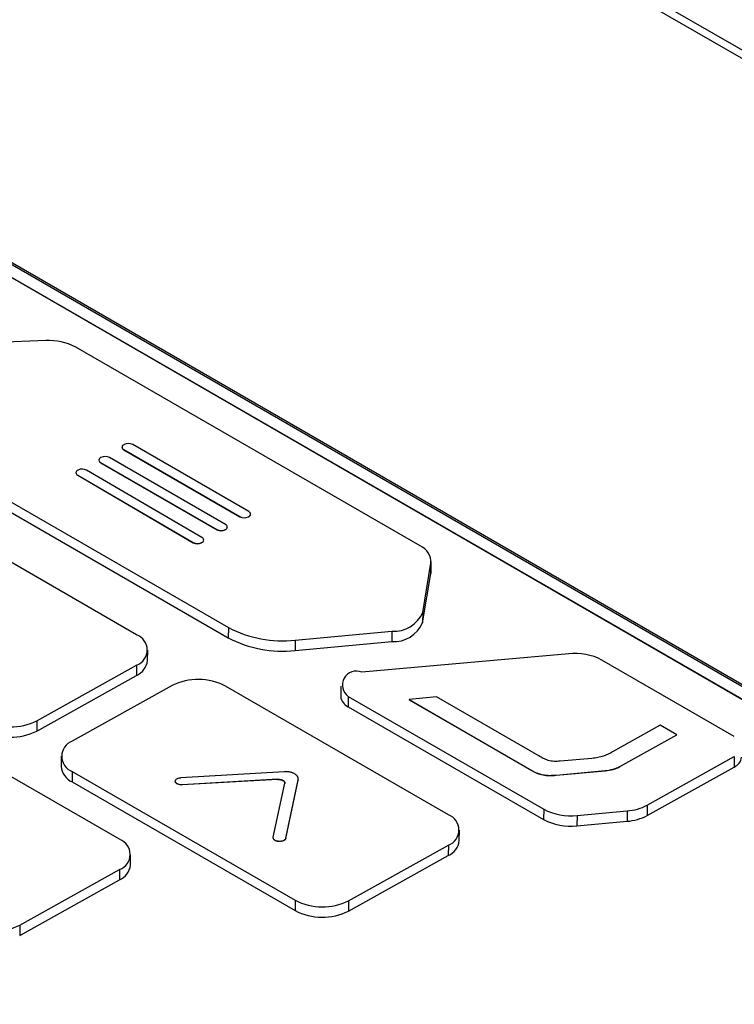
# Model space of a CAD drawing. Header units: millimetres. Extents: x -3.03 to 0.78, y -0.23 to 0.59.
# Tile 120 of 165: x 0.6684 to 0.6968, y -0.0156 to 0.0235. Entities that reach past the tile are written whole.
import ezdxf

# ---------------------------------------------------------------- set-up
doc = ezdxf.new("R2010")
doc.units = ezdxf.units.MM

msp = doc.modelspace()

# ---------------------------------------------------------------- linework, layer by layer
at = {"color": 7, "linetype": 'Continuous', "lineweight": 25}
for p, q in [((0.680087, 0.031766), (0.723221, 0.006866)), ((0.723573, 0.006989), (0.680439, 0.031889)), ((0.701304, -0.005345), (0.65817, 0.019556)), ((0.65773, 0.019237), (0.700863, -0.005663)), ((0.65773, 0.019229), (0.700863, -0.005672)), ((0.701302, -0.005419), (0.658169, 0.019482)), ((0.669414, 0.01076), (0.665947, 0.010619)), ((0.68428, 0.00261), (0.670608, 0.010502)), ((0.672443, 0.006534), (0.672443, 0.006526)), ((0.672528, 0.006637), (0.672513, 0.006629)), ((0.672513, 0.006436), (0.677124, 0.003775)), ((0.672513, 0.006436), (0.672513, 0.006428)), ((0.672513, 0.006428), (0.677124, 0.003767)), ((0.677477, 0.003972), (0.672867, 0.006633)), ((0.664747, 0.006253), (0.67667, -0.00063)), ((0.671524, 0.006022), (0.671524, 0.006014)), ((0.671608, 0.006125), (0.671594, 0.006117)), ((0.671594, 0.005924), (0.676205, 0.003263)), ((0.671594, 0.005924), (0.671594, 0.005916)), ((0.671594, 0.005916), (0.676205, 0.003254)), ((0.676558, 0.00346), (0.671948, 0.006121)), ((0.66474, 0.005841), (0.676664, -0.001042)), ((0.670613, 0.005521), (0.670613, 0.005513)), ((0.670699, 0.005624), (0.670685, 0.005616)), ((0.67562, 0.002942), (0.671038, 0.00562)), ((0.670683, 0.005424), (0.675265, 0.002747)), ((0.670683, 0.005424), (0.670683, 0.005416)), ((0.670683, 0.005416), (0.675265, 0.002738)), ((0.673024, -0.000918), (0.664174, 0.004191)), ((0.677124, 0.003775), (0.677124, 0.003767)), ((0.677463, 0.003771), (0.677477, 0.003779)), ((0.677463, 0.003763), (0.677477, 0.003771)), ((0.677463, 0.003771), (0.677463, 0.003763)), ((0.677477, 0.003779), (0.677477, 0.003771)), ((0.677547, 0.003865), (0.677548, 0.003874)), ((0.676205, 0.003263), (0.676205, 0.003254)), ((0.676544, 0.003259), (0.676558, 0.003267)), ((0.676544, 0.003251), (0.676558, 0.003259)), ((0.676544, 0.003259), (0.676544, 0.003251)), ((0.676558, 0.003267), (0.676558, 0.003259)), ((0.676628, 0.003353), (0.676628, 0.003362)), ((0.675265, 0.002747), (0.675265, 0.002738)), ((0.675604, 0.002742), (0.675618, 0.00275)), ((0.675604, 0.002734), (0.675618, 0.002742)), ((0.675604, 0.002742), (0.675604, 0.002734)), ((0.675618, 0.00275), (0.675618, 0.002742)), ((0.675689, 0.002837), (0.67569, 0.002845)), ((0.684713, 0.001585), (0.684719, 0.001996)), ((0.684387, -3.1e-05), (0.684713, 0.001924)), ((0.684713, 0.001924), (0.684707, 0.001512)), ((0.684707, 0.001512), (0.684713, 0.001585)), ((0.684381, -0.000443), (0.684707, 0.001512)), ((0.684387, -3.1e-05), (0.684381, -0.000443)), ((0.67667, -0.00063), (0.676664, -0.001042)), ((0.679322, -0.001128), (0.683159, -0.000776)), ((0.683159, -0.000776), (0.683153, -0.001188)), ((0.679322, -0.001128), (0.679316, -0.00154)), ((0.673457, -0.001944), (0.673463, -0.001532)), ((0.679316, -0.00154), (0.683153, -0.001188)), ((0.69018, -0.001669), (0.681961, -0.002407)), ((0.696757, -0.004953), (0.691501, -0.001919)), ((0.669065, -0.004328), (0.673024, -0.002122)), ((0.673024, -0.002122), (0.673018, -0.002533)), ((0.669058, -0.004739), (0.673018, -0.002533)), ((0.67443, -0.002933), (0.670471, -0.005139)), ((0.685402, -0.008064), (0.676551, -0.002955)), ((0.681135, -0.002952), (0.681129, -0.003364)), ((0.681428, -0.003361), (0.681422, -0.003773)), ((0.681428, -0.003361), (0.689187, -0.00784)), ((0.684925, -0.00338), (0.683841, -0.003485)), ((0.683841, -0.003485), (0.688718, -0.006301)), ((0.683841, -0.003485), (0.683841, -0.003493)), ((0.683841, -0.003493), (0.688718, -0.006309)), ((0.688997, -0.005728), (0.684925, -0.00338)), ((0.672346, -0.009036), (0.662862, -0.003561)), ((0.681422, -0.003773), (0.689181, -0.008252)), ((0.669065, -0.004328), (0.669058, -0.004739)), ((0.693817, -0.004508), (0.691921, -0.005564)), ((0.694472, -0.004885), (0.693817, -0.004508)), ((0.692217, -0.00615), (0.694472, -0.004893)), ((0.692218, -0.006141), (0.694472, -0.004885)), ((0.694472, -0.004885), (0.694472, -0.004893)), ((0.670031, -0.005729), (0.670025, -0.006141)), ((0.691105, -0.005822), (0.689839, -0.005935)), ((0.693302, -0.00768), (0.696757, -0.005755)), ((0.696757, -0.005755), (0.696751, -0.006167)), ((0.692218, -0.006141), (0.692217, -0.00615)), ((0.693295, -0.008092), (0.696751, -0.006167)), ((0.670471, -0.006342), (0.670465, -0.006754)), ((0.670471, -0.006342), (0.679321, -0.011451)), ((0.678882, -0.006352), (0.674779, -0.00659)), ((0.688718, -0.006301), (0.688718, -0.006309)), ((0.689686, -0.006484), (0.691631, -0.006309)), ((0.689686, -0.006492), (0.691631, -0.006317)), ((0.689686, -0.006484), (0.689686, -0.006492)), ((0.691631, -0.006309), (0.691631, -0.006317)), ((0.670465, -0.006754), (0.679315, -0.011863)), ((0.678626, -0.006653), (0.674839, -0.006872)), ((0.678626, -0.006661), (0.674839, -0.00688)), ((0.674839, -0.006872), (0.674839, -0.00688)), ((0.67845, -0.008957), (0.678904, -0.006813)), ((0.678626, -0.006653), (0.678626, -0.006661)), ((0.678946, -0.008996), (0.679438, -0.006673)), ((0.678946, -0.009004), (0.679438, -0.006682)), ((0.679438, -0.006673), (0.679438, -0.006682)), ((0.693302, -0.00768), (0.693295, -0.008092)), ((0.689187, -0.00784), (0.689181, -0.008252)), ((0.690511, -0.00809), (0.690505, -0.008502)), ((0.690511, -0.00809), (0.692505, -0.007908)), ((0.692505, -0.007908), (0.692498, -0.00832)), ((0.690505, -0.008502), (0.692498, -0.00832)), ((0.685835, -0.009089), (0.685841, -0.008677)), ((0.678946, -0.008996), (0.678946, -0.009004)), ((0.681442, -0.011473), (0.685402, -0.009267)), ((0.685402, -0.009267), (0.685395, -0.009679)), ((0.672779, -0.010061), (0.672785, -0.009649)), ((0.681436, -0.011885), (0.685395, -0.009679)), ((0.668387, -0.012445), (0.672346, -0.010239)), ((0.672346, -0.010239), (0.67234, -0.010651)), ((0.668381, -0.012857), (0.67234, -0.010651)), ((0.679321, -0.011451), (0.679315, -0.011863)), ((0.681442, -0.011473), (0.681436, -0.011885)), ((0.668387, -0.012445), (0.668381, -0.012857))]:
    msp.add_line(p, q, dxfattribs=at)
for centre, radius, start, end in [((0.66955, 0.008497), 0.0022671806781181, 62.183294, 93.448469), ((0.672694, 0.006301), 0.0003746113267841, 62.483357, 116.356852), ((0.67256, 0.006536), 0.0001172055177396, 184.621331, 246.608909), ((0.672548, 0.006533), 0.0001023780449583, 109.929744, 250.085642), ((0.671641, 0.006024), 0.0001172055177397, 184.621331, 246.608909), ((0.671629, 0.00602), 0.0001023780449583, 109.929744, 250.085642), ((0.671775, 0.005789), 0.0003746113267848, 62.483357, 116.356852), ((0.670729, 0.005522), 0.0001164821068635, 184.485219, 246.272966), ((0.670719, 0.00552), 0.0001023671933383, 109.304486, 249.471374), ((0.670864, 0.005288), 0.0003746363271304, 62.285281, 116.156224), ((0.677442, 0.003875), 0.0001023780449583, 289.929744, 70.085642), ((0.677297, 0.004107), 0.0003746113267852, 242.483357, 296.356852), ((0.677297, 0.004099), 0.0003746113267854, 242.483357, 296.356852), ((0.677431, 0.003879), 0.0001176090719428, 293.315481, 353.343886), ((0.676378, 0.003595), 0.0003746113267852, 242.483357, 296.356852), ((0.676378, 0.003587), 0.000374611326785, 242.483357, 296.356852), ((0.676523, 0.003363), 0.0001023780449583, 289.929744, 70.085642), ((0.676512, 0.003367), 0.0001176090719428, 293.315481, 353.343886), ((0.675439, 0.003078), 0.0003746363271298, 242.285281, 296.156224), ((0.675439, 0.00307), 0.0003746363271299, 242.285281, 296.156224), ((0.675584, 0.002847), 0.0001023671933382, 289.304486, 69.471374), ((0.675572, 0.002851), 0.0001183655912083, 292.985279, 353.199063), ((0.684007, 0.001958), 0.0007065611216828, 357.225171, 67.272987), ((0.683237, 0.000479), 0.0012580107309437, 266.439619, 336.052238), ((0.678813, 0.003471), 0.0046279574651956, 242.407555, 276.305177), ((0.683231, 6.8e-05), 0.0012580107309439, 266.439619, 336.052238), ((0.672806, -0.00152), 0.0006398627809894, 289.929744, 70.085642), ((0.678807, 0.00306), 0.0046279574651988, 242.407555, 276.305177), ((0.672727, -0.001858), 0.0007350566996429, 293.315481, 353.343886), ((0.69043, -0.003968), 0.0023123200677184, 62.39933, 96.192645), ((0.675469, -0.005031), 0.0023413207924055, 62.483357, 116.356852), ((0.681743, -0.002911), 0.0005494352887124, 66.597623, 234.983539), ((0.681621, -0.003321), 0.0004942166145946, 185.028588, 246.201651), ((0.668025, -0.00223), 0.0023413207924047, 242.483357, 296.356852), ((0.668019, -0.002641), 0.0023413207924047, 242.483357, 296.356852), ((0.670689, -0.005741), 0.0006398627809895, 109.929744, 250.085642), ((0.696557, -0.005717), 0.0004900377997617, 293.315481, 353.343886), ((0.670755, -0.006082), 0.0007325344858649, 184.621331, 246.608909), ((0.692355, -0.005876), 0.0020375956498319, 274.221106, 297.692527), ((0.685184, -0.008665), 0.0006398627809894, 289.929744, 70.085642), ((0.690259, -0.00579), 0.0023134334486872, 242.404848, 276.268064), ((0.692349, -0.006288), 0.0020375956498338, 274.221106, 297.692527), ((0.690252, -0.006202), 0.0023134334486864, 242.404848, 276.268064), ((0.672128, -0.009638), 0.0006398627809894, 289.929744, 70.085642), ((0.685105, -0.009004), 0.000735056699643, 293.315481, 353.343886), ((0.672049, -0.009976), 0.0007350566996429, 293.315481, 353.343886), ((0.680403, -0.009375), 0.0023413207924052, 242.483357, 296.356852), ((0.680397, -0.009787), 0.0023413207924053, 242.483357, 296.356852), ((0.667347, -0.010347), 0.0023413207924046, 242.483357, 296.356852)]:
    msp.add_arc(centre, radius, start, end, dxfattribs=at)
for points, knots in [([(0.7612020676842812, 0.012395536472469), (0.7522282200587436, 0.0195841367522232), (0.7432192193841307, 0.0262907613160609), (0.7319239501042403, 0.0340705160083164), (0.7296639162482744, 0.035595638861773), (0.7251525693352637, 0.0385772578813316), (0.7228998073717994, 0.0400347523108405), (0.7161504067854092, 0.0443075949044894), (0.7116626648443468, 0.0470234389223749), (0.7049491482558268, 0.0508978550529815), (0.7027143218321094, 0.0521560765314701), (0.6982506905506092, 0.0546057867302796), (0.6960216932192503, 0.0557973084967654), (0.6893659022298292, 0.0592599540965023), (0.6849628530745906, 0.0614233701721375), (0.671853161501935, 0.0674833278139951), (0.6632460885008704, 0.0709507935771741), (0.6547630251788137, 0.0738414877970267)], [0, 0, 0, 0, 0.25, 0.25, 0.3125000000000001, 0.3125000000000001, 0.375, 0.375, 0.4999999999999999, 0.4999999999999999, 0.5624999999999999, 0.5624999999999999, 0.6249999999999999, 0.6249999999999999, 0.7499999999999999, 0.7499999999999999, 1, 1, 1, 1]), ([(0.7485475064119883, 0.0132091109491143), (0.7413814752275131, 0.0199503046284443), (0.7339804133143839, 0.0261723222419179), (0.7244362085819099, 0.0333122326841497), (0.7225126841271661, 0.0347082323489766), (0.7186361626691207, 0.0374361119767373), (0.7166818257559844, 0.038768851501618), (0.710785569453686, 0.042663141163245), (0.7068117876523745, 0.0451202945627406), (0.6987785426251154, 0.0497582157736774), (0.6947190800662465, 0.0519389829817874), (0.6865145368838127, 0.0560233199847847), (0.6823649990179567, 0.057928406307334), (0.6698461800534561, 0.0631981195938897), (0.6613928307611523, 0.0661270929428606), (0.6528339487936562, 0.0684633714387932)], [0, 0, 0, 0, 0.25, 0.25, 0.3125, 0.3125, 0.375, 0.375, 0.5, 0.5, 0.625, 0.625, 0.75, 0.75, 1, 1, 1, 1]), ([(0.7479580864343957, 0.013057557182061), (0.7478462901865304, 0.0131594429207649), (0.7477320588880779, 0.0132565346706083), (0.7475063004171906, 0.0134560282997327), (0.7473933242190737, 0.0135555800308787), (0.7470541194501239, 0.0138536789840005), (0.7468276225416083, 0.0140516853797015), (0.7461472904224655, 0.0146439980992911), (0.7456926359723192, 0.0150366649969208), (0.7443271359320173, 0.0162112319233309), (0.7434140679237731, 0.0169883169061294), (0.7406651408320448, 0.0192985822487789), (0.7388201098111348, 0.0208119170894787), (0.733247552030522, 0.0252712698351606), (0.7294866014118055, 0.0281334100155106), (0.7180686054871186, 0.0363854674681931), (0.7102693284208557, 0.0414437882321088), (0.6983507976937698, 0.0483243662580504), (0.6943400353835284, 0.0505009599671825), (0.686258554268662, 0.0546113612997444), (0.6821860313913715, 0.0565461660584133), (0.6739782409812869, 0.0601768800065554), (0.66984421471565, 0.0618723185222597), (0.6636089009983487, 0.0642303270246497), (0.6615248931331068, 0.0649859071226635), (0.6583900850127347, 0.0660709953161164), (0.6573434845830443, 0.0664238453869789), (0.6557718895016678, 0.0669420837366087), (0.655247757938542, 0.0671131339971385), (0.6544612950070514, 0.0673679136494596), (0.6540679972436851, 0.0674948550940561), (0.6536746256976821, 0.0676212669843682), (0.6534123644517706, 0.0677054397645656), (0.6532814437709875, 0.0677486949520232), (0.6531500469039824, 0.0677892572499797)], [0, 0, 0, 0, 0.0039062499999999, 0.0039062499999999, 0.0078124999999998, 0.0078124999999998, 0.0156249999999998, 0.0156249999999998, 0.0312499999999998, 0.0312499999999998, 0.0624999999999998, 0.0624999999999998, 0.1249999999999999, 0.1249999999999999, 0.2499999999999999, 0.2499999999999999, 0.4999999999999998, 0.4999999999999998, 0.6249999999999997, 0.6249999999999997, 0.7499999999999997, 0.7499999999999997, 0.8749999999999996, 0.8749999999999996, 0.9374999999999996, 0.9374999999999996, 0.9687499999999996, 0.9687499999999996, 0.9843749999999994, 0.9843749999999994, 0.9921874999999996, 0.9960937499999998, 0.9960937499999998, 1, 1, 1, 1]), ([(0.7460424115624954, 0.0078528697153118), (0.7460027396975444, 0.00789659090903), (0.7453050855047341, 0.0086654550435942), (0.7428113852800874, 0.0106867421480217), (0.7398555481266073, 0.0133932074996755), (0.7359833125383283, 0.0166414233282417), (0.7328809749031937, 0.0191845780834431), (0.7289625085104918, 0.0222790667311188), (0.7250152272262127, 0.0252931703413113), (0.7210290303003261, 0.0281978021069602), (0.7170155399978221, 0.0310194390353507), (0.7141867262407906, 0.0329360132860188), (0.7113421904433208, 0.0348028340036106), (0.7084881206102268, 0.036639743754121), (0.7027452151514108, 0.0401949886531), (0.6969338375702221, 0.0435086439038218), (0.6910726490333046, 0.046615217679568), (0.687707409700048, 0.0483194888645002), (0.684327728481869, 0.0499524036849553), (0.6817861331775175, 0.0511413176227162), (0.6783887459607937, 0.0526787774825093), (0.6749793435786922, 0.0541444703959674), (0.6715589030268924, 0.0555374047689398), (0.6681323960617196, 0.056882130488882), (0.6646905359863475, 0.0581508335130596), (0.6605632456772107, 0.0595947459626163), (0.6565088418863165, 0.0608573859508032), (0.6533217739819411, 0.0619794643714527), (0.6509910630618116, 0.0624627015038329), (0.6499161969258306, 0.062444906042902), (0.6488841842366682, 0.0622815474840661), (0.648182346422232, 0.0620619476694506), (0.6474323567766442, 0.0617038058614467), (0.6467558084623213, 0.0613485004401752), (0.645714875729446, 0.0608267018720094), (0.6446830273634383, 0.0603006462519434), (0.6430263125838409, 0.0594578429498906), (0.6401281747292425, 0.0579748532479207), (0.6368160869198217, 0.0562623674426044), (0.6326746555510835, 0.0541002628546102), (0.6293610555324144, 0.0523532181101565), (0.6260467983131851, 0.0505889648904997), (0.6235607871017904, 0.0492571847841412), (0.6210744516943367, 0.0479168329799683), (0.6185878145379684, 0.0465679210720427), (0.6165153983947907, 0.0454366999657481), (0.6150646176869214, 0.0446411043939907), (0.6143392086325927, 0.0442423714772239), (0.613924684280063, 0.0440142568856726), (0.6136137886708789, 0.0438430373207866), (0.6133028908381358, 0.0436716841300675), (0.6130438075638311, 0.0435287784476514), (0.612784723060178, 0.0433857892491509), (0.6125256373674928, 0.0432427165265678), (0.6122665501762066, 0.0430995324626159), (0.61190382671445, 0.0428989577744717), (0.6108156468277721, 0.0422966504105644), (0.6089501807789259, 0.041260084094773), (0.6064626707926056, 0.0398696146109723), (0.6031466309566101, 0.038003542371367), (0.5972781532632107, 0.0346825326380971), (0.5889198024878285, 0.0297709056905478), (0.5816302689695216, 0.0256969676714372), (0.577838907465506, 0.0232095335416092), (0.5776555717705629, 0.0228435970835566), (0.5776033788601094, 0.0227394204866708)], [0, 0, 0, 0, 0.0008882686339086, 0.0156207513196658, 0.0450840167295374, 0.0598148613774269, 0.0892778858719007, 0.1040087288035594, 0.1334717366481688, 0.1629347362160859, 0.1776655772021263, 0.2071285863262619, 0.2144939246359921, 0.2292247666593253, 0.2586877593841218, 0.3176243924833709, 0.3323552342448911, 0.3618182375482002, 0.3765490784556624, 0.3912799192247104, 0.406010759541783, 0.4354737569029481, 0.4502045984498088, 0.4649354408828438, 0.4943984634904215, 0.5091293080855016, 0.5357205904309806, 0.5623223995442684, 0.5669314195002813, 0.5714816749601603, 0.575697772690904, 0.5799628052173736, 0.5812515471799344, 0.5886171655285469, 0.5922998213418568, 0.599665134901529, 0.607030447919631, 0.6217610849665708, 0.6512224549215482, 0.6659530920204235, 0.6954144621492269, 0.7101450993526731, 0.7248757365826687, 0.7396063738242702, 0.7543370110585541, 0.7690676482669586, 0.7764329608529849, 0.7801156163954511, 0.7819569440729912, 0.78379827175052, 0.7856395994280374, 0.7874809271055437, 0.7884015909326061, 0.7902429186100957, 0.7920842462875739, 0.7930049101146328, 0.7966875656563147, 0.8114182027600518, 0.8261488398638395, 0.8408794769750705, 0.8703408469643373, 0.9302956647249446, 0.9902590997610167, 0.9972269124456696, 1, 1, 1, 1]), ([(0.6534253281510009, 0.061486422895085), (0.6613618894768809, 0.0591291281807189), (0.6692363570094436, 0.0562533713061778), (0.6809467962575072, 0.0511673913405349), (0.6848260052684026, 0.0493461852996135), (0.692527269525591, 0.0454571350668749), (0.6963506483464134, 0.0433887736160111), (0.70204461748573, 0.0400999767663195), (0.7039354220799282, 0.0389727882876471), (0.7076940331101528, 0.0366619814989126), (0.7095630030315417, 0.0354777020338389), (0.715139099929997, 0.0318386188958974), (0.7188154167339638, 0.0292975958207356), (0.7297224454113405, 0.0213305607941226), (0.7368313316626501, 0.0155616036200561), (0.7437800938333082, 0.0093257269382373)], [0, 0, 0, 0, 0.25, 0.25, 0.375, 0.375, 0.5, 0.5, 0.5625, 0.5625, 0.625, 0.625, 0.75, 0.75, 1, 1, 1, 1]), ([(0.6736893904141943, -0.0316410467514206), (0.6581686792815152, -0.0224361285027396), (0.6426477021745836, -0.0132669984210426), (0.6116107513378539, 0.0046502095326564), (0.5960961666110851, 0.0133975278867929), (0.5805829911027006, 0.0221081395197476)], [0, 0, 0, 0, 0.5, 0.5, 1, 1, 1, 1]), ([(0.6746443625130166, -0.0351596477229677), (0.6754799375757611, -0.0346505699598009), (0.677107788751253, -0.0336587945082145), (0.6794849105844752, -0.03222069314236), (0.6817323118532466, -0.0308676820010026), (0.6838499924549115, -0.0295992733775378), (0.6858379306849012, -0.0284141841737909), (0.6876961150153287, -0.0273114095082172), (0.6894245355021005, -0.0262899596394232), (0.69102318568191, -0.02534892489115), (0.692492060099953, -0.0244874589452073), (0.6938311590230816, -0.0237047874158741), (0.6950404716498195, -0.0230001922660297), (0.6994911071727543, -0.0204147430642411), (0.7070774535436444, -0.0160732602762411), (0.7153553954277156, -0.0114629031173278), (0.7210467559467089, -0.0083490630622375), (0.7243545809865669, -0.0065545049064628), (0.7278212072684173, -0.0046903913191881), (0.7314465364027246, -0.0027590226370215), (0.7352304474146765, -0.0007628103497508), (0.7391728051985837, 0.0012957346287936), (0.7432734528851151, 0.0034139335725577), (0.7475322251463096, 0.0055892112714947), (0.7519488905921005, 0.0078180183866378), (0.7565233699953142, 0.0101000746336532), (0.7596247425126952, 0.0116218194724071), (0.761201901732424, 0.0123956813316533)], [0, 0, 0, 0, 0.0289908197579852, 0.0564793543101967, 0.0824658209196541, 0.1069504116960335, 0.1299332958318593, 0.151414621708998, 0.1713945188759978, 0.1898730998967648, 0.2068504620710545, 0.2223266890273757, 0.2363018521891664, 0.2487760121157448, 0.3766067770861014, 0.4992017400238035, 0.5355605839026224, 0.5737523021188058, 0.6137770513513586, 0.6556350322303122, 0.6993264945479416, 0.7448517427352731, 0.7922111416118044, 0.841405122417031, 0.8924341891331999, 0.9452989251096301, 1, 1, 1, 1]), ([(0.748169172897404, 0.0090183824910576), (0.7473831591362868, 0.0085924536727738), (0.7458108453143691, 0.0077404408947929), (0.7434476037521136, 0.0064546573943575), (0.7410803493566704, 0.0051629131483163), (0.7387087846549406, 0.0038646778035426), (0.7363330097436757, 0.0025601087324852), (0.7339530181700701, 0.0012491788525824), (0.7315688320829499, -6.80895472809e-05), (0.7291804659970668, -0.0013916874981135), (0.7267879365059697, -0.00272160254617), (0.7243912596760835, -0.0040578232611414), (0.7219904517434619, -0.0054003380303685), (0.7195855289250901, -0.0067491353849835), (0.7171765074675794, -0.0081042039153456), (0.7147634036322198, -0.009465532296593), (0.7123462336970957, -0.0108331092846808), (0.7099250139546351, -0.0122069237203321), (0.7074997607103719, -0.0135869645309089), (0.7050704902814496, -0.0149732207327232), (0.7026372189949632, -0.0163656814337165), (0.7001999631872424, -0.017764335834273), (0.6977587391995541, -0.0191691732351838), (0.6953135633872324, -0.020580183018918), (0.6928644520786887, -0.0219973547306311), (0.6904114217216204, -0.0234206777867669), (0.6879544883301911, -0.0248501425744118), (0.685493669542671, -0.026285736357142), (0.6830289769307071, -0.0277274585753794), (0.6805604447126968, -0.0291752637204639), (0.6780880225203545, -0.0306292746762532), (0.6756119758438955, -0.03208898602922), (0.6739586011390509, -0.0330669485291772), (0.6731317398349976, -0.0335560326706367)], [0, 0, 0, 0, 0.0320717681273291, 0.064155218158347, 0.0962504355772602, 0.1283575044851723, 0.1604765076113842, 0.1926075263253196, 0.2247506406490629, 0.2569059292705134, 0.2890734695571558, 0.3212533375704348, 0.3534456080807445, 0.3856503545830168, 0.4178676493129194, 0.4500975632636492, 0.4823401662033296, 0.5145955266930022, 0.5468637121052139, 0.579144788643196, 0.611438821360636, 0.6437458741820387, 0.6760660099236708, 0.7083992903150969, 0.7407457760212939, 0.773105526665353, 0.8054786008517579, 0.8378650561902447, 0.8702649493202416, 0.9026783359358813, 0.9351052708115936, 0.9675458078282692, 1, 1, 1, 1]), ([(0.6898393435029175, -0.0059352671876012), (0.6897600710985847, -0.0059423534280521), (0.6896807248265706, -0.005946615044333), (0.6895216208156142, -0.0059391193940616), (0.6894413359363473, -0.0059265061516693), (0.6892986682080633, -0.005883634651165), (0.6892334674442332, -0.0058547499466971), (0.689111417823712, -0.0057939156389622), (0.6890538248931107, -0.0057612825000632), (0.6889967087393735, -0.0057283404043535)], [0, 0, 0, 0, 0.25, 0.25, 0.5, 0.5, 0.75, 0.75, 1, 1, 1, 1]), ([(0.6919214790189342, -0.0055640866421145), (0.691807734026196, -0.005627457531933), (0.6916916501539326, -0.0056910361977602), (0.6914889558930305, -0.0057593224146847), (0.6914167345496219, -0.0057780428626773), (0.6912635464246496, -0.0058056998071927), (0.6911849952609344, -0.0058150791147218), (0.6911054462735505, -0.0058221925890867)], [0, 0, 0, 0, 0.5, 0.5, 0.75, 0.75, 1, 1, 1, 1]), ([(0.6916309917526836, -0.0063169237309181), (0.6917416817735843, -0.0063069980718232), (0.6918489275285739, -0.0062877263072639), (0.6920483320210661, -0.0062307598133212), (0.6921377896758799, -0.0061940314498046), (0.6922173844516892, -0.0061496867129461)], [0, 0, 0, 0, 0.5, 0.5, 1, 1, 1, 1]), ([(0.691631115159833, -0.0063086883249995), (0.6917418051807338, -0.0062987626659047), (0.6918490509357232, -0.0062794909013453), (0.6920484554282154, -0.0062225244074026), (0.6921379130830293, -0.0061857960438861), (0.6922175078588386, -0.0061414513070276)], [0, 0, 0, 0, 0.5, 0.5, 1, 1, 1, 1]), ([(0.6748389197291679, -0.0068722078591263), (0.6748111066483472, -0.006873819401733), (0.6747823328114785, -0.0068727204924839), (0.6747276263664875, -0.0068652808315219), (0.674700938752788, -0.0068588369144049), (0.6746533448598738, -0.0068415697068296), (0.6746317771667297, -0.0068305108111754), (0.6745967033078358, -0.0068053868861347), (0.674582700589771, -0.0067909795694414), (0.6745640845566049, -0.0067608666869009), (0.6745592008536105, -0.006744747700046), (0.6745590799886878, -0.0067130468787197), (0.674563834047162, -0.0066970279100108), (0.6745821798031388, -0.0066672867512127), (0.6745960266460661, -0.0066531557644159), (0.6746307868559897, -0.006628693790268), (0.6746521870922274, -0.0066180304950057), (0.6746995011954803, -0.0066015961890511), (0.6747260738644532, -0.0065956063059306), (0.6747533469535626, -0.0065923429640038), (0.6747619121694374, -0.0065913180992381), (0.6747705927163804, -0.0065905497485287), (0.6747793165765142, -0.0065900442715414)], [0, 0, 0, 0, 0.1076413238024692, 0.1076413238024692, 0.2152876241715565, 0.2152876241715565, 0.3228544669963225, 0.3228544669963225, 0.4302505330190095, 0.4302505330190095, 0.5374873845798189, 0.5374873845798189, 0.644646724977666, 0.644646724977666, 0.751842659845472, 0.751842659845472, 0.859171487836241, 0.859171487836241, 0.966671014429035, 0.966671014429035, 0.966671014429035, 1, 1, 1, 1]), ([(0.6794384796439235, -0.0066732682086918), (0.6794400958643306, -0.0066626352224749), (0.6794433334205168, -0.0066413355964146), (0.6794401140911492, -0.0066091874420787), (0.6794310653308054, -0.006577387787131), (0.679415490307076, -0.0065463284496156), (0.6793939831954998, -0.0065163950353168), (0.6793667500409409, -0.0064879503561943), (0.6793339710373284, -0.0064614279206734), (0.6792962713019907, -0.0064370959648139), (0.6792540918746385, -0.0064152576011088), (0.6792078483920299, -0.0063962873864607), (0.6791582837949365, -0.0063803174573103), (0.6791059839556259, -0.0063675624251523), (0.6790515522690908, -0.0063582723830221), (0.6789956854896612, -0.0063525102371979), (0.6789389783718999, -0.0063500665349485), (0.6789013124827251, -0.0063515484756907), (0.6788824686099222, -0.0063522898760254)], [0, 0, 0, 0, 0.0623992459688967, 0.1249959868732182, 0.187386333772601, 0.2497950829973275, 0.3123919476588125, 0.374774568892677, 0.4371925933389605, 0.499789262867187, 0.5621648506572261, 0.624590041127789, 0.6871855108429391, 0.74955441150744, 0.811984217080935, 0.874578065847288, 0.937252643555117, 1, 1, 1, 1]), ([(0.6887178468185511, -0.0063088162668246), (0.6887812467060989, -0.0063454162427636), (0.6888477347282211, -0.0063798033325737), (0.6889934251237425, -0.0064394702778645), (0.6890737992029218, -0.0064645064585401), (0.6892426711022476, -0.0064967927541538), (0.6893331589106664, -0.0065042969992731), (0.6895101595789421, -0.0065052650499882), (0.6895981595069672, -0.0064996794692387), (0.689685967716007, -0.0064917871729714)], [0, 0, 0, 0, 0.25, 0.25, 0.5, 0.5, 0.75, 0.75, 1, 1, 1, 1]), ([(0.6887179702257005, -0.006300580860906), (0.6887813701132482, -0.0063371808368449), (0.6888478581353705, -0.0063715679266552), (0.6889935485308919, -0.0064312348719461), (0.6890739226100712, -0.0064562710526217), (0.689242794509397, -0.0064885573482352), (0.6893332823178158, -0.0064960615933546), (0.6895102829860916, -0.0064970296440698), (0.6895982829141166, -0.0064914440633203), (0.6896860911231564, -0.0064835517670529)], [0, 0, 0, 0, 0.25, 0.25, 0.5, 0.5, 0.75, 0.75, 1, 1, 1, 1]), ([(0.6748387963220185, -0.0068804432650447), (0.6748059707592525, -0.0068802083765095), (0.6747402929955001, -0.0068797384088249), (0.6746499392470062, -0.0068519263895), (0.6745881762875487, -0.0068085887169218), (0.6745581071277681, -0.0067709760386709), (0.6745611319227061, -0.0067514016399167), (0.6745613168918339, -0.0067502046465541)], [0, 0, 0, 0, 0.2457127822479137, 0.4916249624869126, 0.7377363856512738, 0.9839623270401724, 1, 1, 1, 1]), ([(0.6786260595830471, -0.0066609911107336), (0.6786354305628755, -0.006660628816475), (0.6786542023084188, -0.0066599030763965), (0.6786918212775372, -0.0066614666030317), (0.6787288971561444, -0.0066664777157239), (0.6787637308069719, -0.0066749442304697), (0.6787885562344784, -0.0066828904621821), (0.6788116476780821, -0.0066924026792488), (0.6788397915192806, -0.006706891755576), (0.678863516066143, -0.0067239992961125), (0.6788817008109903, -0.0067429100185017), (0.6788925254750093, -0.0067578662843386), (0.6789002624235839, -0.0067734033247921), (0.6789048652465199, -0.0067893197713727), (0.6789065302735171, -0.0068054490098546), (0.6789048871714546, -0.0068161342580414), (0.6789040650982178, -0.0068214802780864)], [0, 0, 0, 0, 0.062424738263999, 0.1250478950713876, 0.249693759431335, 0.3123164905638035, 0.374734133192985, 0.4371640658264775, 0.4997865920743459, 0.624430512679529, 0.6870536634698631, 0.749462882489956, 0.811904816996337, 0.874528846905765, 0.937224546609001, 1, 1, 1, 1]), ([(0.6786261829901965, -0.006652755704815), (0.6786355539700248, -0.0066523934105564), (0.6786543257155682, -0.0066516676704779), (0.6786919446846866, -0.0066532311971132), (0.6787290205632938, -0.0066582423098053), (0.6787638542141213, -0.0066667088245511), (0.6787886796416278, -0.0066746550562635), (0.6788117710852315, -0.0066841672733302), (0.6788399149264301, -0.0066986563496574), (0.6788636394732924, -0.0067157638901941), (0.6788818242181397, -0.0067346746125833), (0.6788926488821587, -0.0067496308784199), (0.6789003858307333, -0.0067651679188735), (0.6789049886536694, -0.0067810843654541), (0.6789066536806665, -0.006797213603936), (0.678905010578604, -0.0068078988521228), (0.6789041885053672, -0.0068132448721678)], [0, 0, 0, 0, 0.062424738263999, 0.1250478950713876, 0.249693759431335, 0.3123164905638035, 0.374734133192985, 0.4371640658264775, 0.4997865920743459, 0.624430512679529, 0.6870536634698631, 0.749462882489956, 0.811904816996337, 0.874528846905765, 0.937224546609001, 1, 1, 1, 1]), ([(0.6789464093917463, -0.0089956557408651), (0.6789430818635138, -0.0090113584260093), (0.6789349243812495, -0.0090269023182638), (0.6789103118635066, -0.0090550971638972), (0.6788935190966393, -0.0090681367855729), (0.6788537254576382, -0.0090899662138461), (0.6788301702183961, -0.0090990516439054), (0.6787796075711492, -0.0091120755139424), (0.6787518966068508, -0.0091161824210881), (0.6786961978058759, -0.009118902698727), (0.678667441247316, -0.0091175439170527), (0.6786129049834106, -0.0091096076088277), (0.6785863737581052, -0.0091029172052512), (0.6785392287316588, -0.0090852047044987), (0.6785179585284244, -0.0090739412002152), (0.6784835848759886, -0.0090484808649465), (0.6784699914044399, -0.0090339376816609), (0.6784522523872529, -0.0090036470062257), (0.6784478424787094, -0.0089874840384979), (0.6784482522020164, -0.0089716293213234), (0.6784483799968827, -0.0089666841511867), (0.6784489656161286, -0.0089617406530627), (0.6784500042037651, -0.0089568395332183)], [0, 0, 0, 0, 0.1071628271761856, 0.1071628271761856, 0.2143173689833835, 0.2143173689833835, 0.321600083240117, 0.321600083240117, 0.42911696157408, 0.42911696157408, 0.536825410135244, 0.536825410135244, 0.644596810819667, 0.644596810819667, 0.752273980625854, 0.752273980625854, 0.859742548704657, 0.859742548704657, 0.966982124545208, 0.966982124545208, 0.966982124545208, 1, 1, 1, 1]), ([(0.6789462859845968, -0.0090038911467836), (0.6789386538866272, -0.0090219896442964), (0.6789233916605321, -0.0090581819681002), (0.678856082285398, -0.0091004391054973), (0.6787674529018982, -0.0091252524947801), (0.6786677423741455, -0.0091286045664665), (0.6785722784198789, -0.0091101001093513), (0.6784979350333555, -0.0090724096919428), (0.6784554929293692, -0.0090307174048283), (0.6784543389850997, -0.0090035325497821), (0.6784539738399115, -0.0089949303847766)], [0, 0, 0, 0, 0.1340937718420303, 0.2681529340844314, 0.4021300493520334, 0.5360442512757, 0.669954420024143, 0.8039061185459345, 0.9379495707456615, 1, 1, 1, 1]), ([(0.6271439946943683, -0.0917487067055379), (0.6316310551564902, -0.0876248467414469), (0.6361454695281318, -0.0835898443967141), (0.6452161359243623, -0.0757101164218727), (0.6497732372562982, -0.0718638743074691), (0.658931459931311, -0.0643594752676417), (0.6635344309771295, -0.0606997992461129), (0.6727653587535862, -0.0535813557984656), (0.6773951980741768, -0.050121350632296), (0.686684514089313, -0.0434014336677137), (0.6913459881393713, -0.0401383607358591), (0.7006731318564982, -0.0338275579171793), (0.705341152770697, -0.0307784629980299), (0.7193586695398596, -0.0219494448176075), (0.7287202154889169, -0.0164844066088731), (0.7381033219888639, -0.01145338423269)], [0, 0, 0, 0, 0.125, 0.125, 0.2500000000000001, 0.2500000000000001, 0.3750000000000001, 0.3750000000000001, 0.5000000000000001, 0.5000000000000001, 0.6250000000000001, 0.6250000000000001, 0.7500000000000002, 0.7500000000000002, 1, 1, 1, 1])]:
    msp.add_open_spline(points, degree=3, knots=knots, dxfattribs=at)
msp.add_open_spline([(0.7451952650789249, 0.007137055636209), (0.7160175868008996, 0.0262995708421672), (0.6845954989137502, 0.0444391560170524), (0.651330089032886, 0.0613242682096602)], degree=3, dxfattribs=at)

doc.saveas('drawing.dxf')
